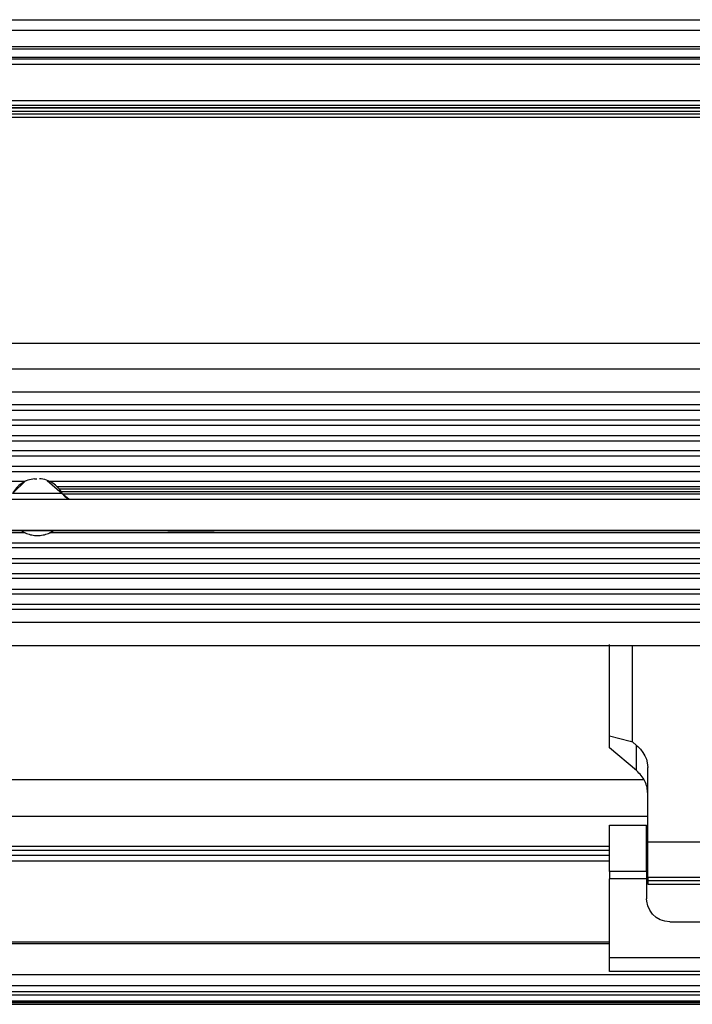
# Model space of a CAD drawing. Header units: millimetres. Extents: x -960 to 506, y 235 to 390.
# Tile 34 of 45: x -73 to 15, y 240 to 369. Entities that reach past the tile are written whole.
import ezdxf

# ---------------------------------------------------------------- set-up
doc = ezdxf.new("R2010")
doc.units = ezdxf.units.MM

# ---------------------------------------------------------------- blocks, each defined once
blk = doc.blocks.new('Gehaeuseblech-oben-S120__20', base_point=(-821.22, 264.82))
at = {"color": 1, "linetype": 'Continuous'}
for p, q in [((-128.06, 326.47), (404.52, 326.47)), ((8.37, 269.63), (-420.65, 269.63)), ((8.86, 264.82), (-421.14, 264.82))]:
    blk.add_line(p, q, dxfattribs=at)
blk = doc.blocks.new('Fuehrung-S120__22', base_point=(-777.14, 355.87))
at = {"color": 7, "linetype": 'Continuous'}
for p, q in [((-200.44, 368.62), (128.17, 368.62)), ((-777.14, 363.73), (364.86, 363.73)), ((364.86, 355.87), (-144.59, 355.87))]:
    blk.add_line(p, q, dxfattribs=at)
at = {"color": 1, "linetype": 'Continuous'}
for p, q in [((364.86, 367.22), (-777.14, 367.22)), ((364.86, 365.07), (-777.14, 365.07)), ((364.86, 364.79), (-777.14, 364.79)), ((-777.14, 363.73), (364.86, 363.73)), ((364.86, 363.49), (-777.14, 363.49)), ((-145.1, 357.14), (364.86, 357.14)), ((-144.83, 356.72), (364.86, 356.72)), ((-144.7, 356.37), (364.86, 356.37))]:
    blk.add_line(p, q, dxfattribs=at)
blk = doc.blocks.new('Gehäuserahmen-lang__24', base_point=(-815.18, 240.37))
at = {"color": 1, "linetype": 'Continuous'}
for p, q in [((402.89, 240.58), (-815.18, 240.58)), ((355.36, 240.37), (-815.18, 240.37))]:
    blk.add_line(p, q, dxfattribs=at)
at = {"color": 7, "linetype": 'Continuous'}
blk.add_line((355.36, 240.37), (-706.68, 240.37), dxfattribs=at)
blk = doc.blocks.new('Rahmen-lang-S120__25', base_point=(-815.18, 260.47))
at = {"color": 7, "linetype": 'Continuous'}
for p, q in [((-416.14, 260.97), (3.86, 260.97)), ((8.71, 260.97), (8.86, 260.97))]:
    blk.add_line(p, q, dxfattribs=at)
at = {"color": 1, "linetype": 'Continuous'}
for p, q in [((-416.14, 260.47), (3.86, 260.47)), ((8.71, 260.47), (8.86, 260.47))]:
    blk.add_line(p, q, dxfattribs=at)
blk = doc.blocks.new('Dekorleiste-S120_1__26', base_point=(-777.14, 357.16))
at = {"color": 1, "linetype": 'Continuous'}
for p, q in [((-777.14, 362.83), (364.86, 362.83)), ((-146.25, 358.1), (364.86, 358.1)), ((-145.43, 357.5), (364.86, 357.5)), ((364.86, 357.16), (-145.11, 357.16))]:
    blk.add_line(p, q, dxfattribs=at)
at = {"color": 7, "linetype": 'Continuous'}
blk.add_line((-777.14, 362.83), (364.86, 362.83), dxfattribs=at)
blk = doc.blocks.new('Rahmendeckel-bearb__1__27', base_point=(-815.18, 240.76))
at = {"color": 7, "linetype": 'Continuous'}
for p, q in [((3.86, 259.77), (-416.14, 259.77)), ((8.86, 259.77), (8.71, 259.77)), ((-815.18, 240.76), (402.89, 240.76))]:
    blk.add_line(p, q, dxfattribs=at)
at = {"color": 1, "linetype": 'Continuous'}
for p, q in [((-416.14, 259.08), (3.86, 259.08)), ((8.71, 259.08), (8.86, 259.08)), ((3.86, 248.47), (-416.14, 248.47)), ((3.86, 248.26), (-416.14, 248.26)), ((-814.64, 244.27), (402.36, 244.27)), ((402.36, 242.8), (-814.64, 242.8)), ((402.36, 242.01), (-814.64, 242.01)), ((402.36, 241.58), (-814.64, 241.58)), ((402.36, 240.78), (-814.64, 240.78))]:
    blk.add_line(p, q, dxfattribs=at)
blk = doc.blocks.new('Scharnierband__42', base_point=(3.86, 256.01))
at = {"color": 7, "linetype": 'Continuous'}
for p, q in [((3.86, 275.36), (3.86, 287.24)), ((6.86, 274.55), (6.86, 287.05)), ((20.86, 287.05), (20.86, 274.54)), ((23.86, 287.24), (23.86, 275.36)), ((3.86, 273.8), (3.86, 275.36)), ((3.86, 275.36), (6.55, 274.63)), ((6.55, 274.63), (6.86, 274.55)), ((7.39, 274.1), (6.86, 274.55)), ((20.32, 274.1), (20.86, 274.54)), ((23.86, 275.36), (20.86, 274.54)), ((23.86, 275.36), (23.86, 273.8)), ((7.39, 270.81), (3.86, 273.8)), ((7.39, 274.1), (7.55, 273.97)), ((7.55, 273.97), (7.92, 273.6)), ((7.92, 273.6), (8.23, 273.19)), ((8.23, 273.19), (8.49, 272.76)), ((19.22, 272.76), (19.48, 273.19)), ((19.48, 273.19), (19.79, 273.6)), ((19.79, 273.6), (20.17, 273.97)), ((20.17, 273.97), (20.32, 274.1)), ((23.86, 273.8), (20.32, 270.81)), ((8.49, 272.76), (8.68, 272.3)), ((8.68, 272.3), (8.8, 271.83)), ((18.91, 271.83), (19.03, 272.3)), ((19.03, 272.3), (19.22, 272.76)), ((8.8, 271.83), (8.86, 271.23)), ((8.86, 261.48), (8.86, 271.23)), ((18.86, 271.23), (18.91, 271.83)), ((18.86, 261.48), (18.86, 271.23)), ((8.86, 256.9), (8.86, 261.48)), ((18.86, 256.9), (18.86, 261.48)), ((8.86, 256.9), (8.86, 256.5)), ((8.86, 256.5), (8.86, 256.01)), ((18.86, 256.9), (18.86, 256.5)), ((18.86, 256.5), (18.86, 256.01)), ((8.86, 256.01), (18.86, 256.01))]:
    blk.add_line(p, q, dxfattribs=at)
at = {"color": 1, "linetype": 'Continuous'}
for p, q in [((7.39, 270.81), (7.39, 274.1)), ((20.32, 270.81), (20.32, 274.1)), ((18.86, 261.48), (8.86, 261.48)), ((18.86, 256.9), (8.86, 256.9)), ((8.86, 256.5), (18.86, 256.5))]:
    blk.add_line(p, q, dxfattribs=at)
at = {"color": 7, "linetype": 'Continuous'}
for points, knots in [([(8.86, 267.82), (8.84, 268.1), (8.8, 268.66), (8.5, 269.46), (8.04, 270.2), (7.61, 270.6), (7.39, 270.81)], [0, 0, 0, 0, 0.829508, 1.671313, 2.535381, 3.4277, 3.4277, 3.4277, 3.4277]), ([(20.32, 270.81), (20.1, 270.6), (19.68, 270.2), (19.22, 269.46), (18.91, 268.66), (18.87, 268.1), (18.86, 267.82)], [0, 0, 0, 0, 0.892319, 1.756387, 2.598192, 3.4277, 3.4277, 3.4277, 3.4277])]:
    blk.add_open_spline(points, degree=3, knots=knots, dxfattribs=at)
blk = doc.blocks.new('Scharnier-Lager__43', base_point=(3.86, 244.63))
at = {"color": 7, "linetype": 'Continuous'}
for p, q in [((3.86, 257.69), (3.86, 263.73)), ((3.86, 263.73), (8.71, 263.73)), ((8.71, 257.69), (8.71, 263.73)), ((19.01, 257.69), (19.01, 263.73)), ((19.01, 263.73), (23.86, 263.73)), ((23.86, 257.69), (23.86, 263.73)), ((3.86, 257.69), (3.86, 256.72)), ((3.86, 246.42), (3.86, 256.72)), ((8.71, 257.69), (8.71, 256.72)), ((8.71, 256.72), (8.71, 254.13)), ((19.01, 257.69), (19.01, 256.72)), ((19.01, 254.13), (19.01, 256.72)), ((23.86, 257.69), (23.86, 256.72)), ((23.86, 246.42), (23.86, 256.72)), ((8.72, 253.81), (8.71, 254.13)), ((19.01, 254.13), (18.99, 253.81)), ((8.85, 253.2), (8.72, 253.81)), ((9.11, 252.63), (8.85, 253.2)), ((18.86, 253.2), (18.6, 252.63)), ((18.99, 253.81), (18.86, 253.2)), ((9.48, 252.12), (9.11, 252.63)), ((9.94, 251.7), (9.48, 252.12)), ((10.49, 251.39), (9.94, 251.7)), ((11.08, 251.19), (10.49, 251.39)), ((17.23, 251.39), (16.63, 251.19)), ((17.77, 251.7), (17.23, 251.39)), ((18.24, 252.12), (17.77, 251.7)), ((18.6, 252.63), (18.24, 252.12)), ((11.71, 251.13), (11.08, 251.19)), ((11.71, 251.13), (16.01, 251.13)), ((16.63, 251.19), (16.01, 251.13)), ((3.86, 244.63), (3.86, 246.42)), ((23.86, 244.63), (23.86, 246.42)), ((23.86, 244.63), (3.86, 244.63))]:
    blk.add_line(p, q, dxfattribs=at)
at = {"color": 1, "linetype": 'Continuous'}
for p, q in [((8.71, 257.69), (3.86, 257.69)), ((8.71, 256.72), (3.86, 256.72)), ((23.86, 257.69), (19.01, 257.69)), ((23.86, 256.72), (19.01, 256.72)), ((23.86, 246.42), (3.86, 246.42))]:
    blk.add_line(p, q, dxfattribs=at)
blk = doc.blocks.new('Zapfenschraube__44', base_point=(18.86, 257.63))
at = {"color": 7, "linetype": 'Continuous'}
for p, q in [((19.01, 261.63), (18.86, 261.63)), ((19.01, 257.63), (18.86, 257.63))]:
    blk.add_line(p, q, dxfattribs=at)
blk = doc.blocks.new('Scharnier-kpl__1__45', base_point=(3.86, 244.63))
for name, p in [('Scharnierband__42', (3.86, 256.01)), ('Scharnier-Lager__43', (3.86, 244.63)), ('Zapfenschraube__44', (18.86, 257.63))]:
    blk.add_blockref(name, p)
blk = doc.blocks.new('Gehaeuse-kpl_-S120__46', base_point=(-877.34, 235.31))
for name, p in [('Fuehrung-S120__22', (-777.14, 355.87)), ('Dekorleiste-S120_1__26', (-777.14, 357.16)), ('Gehaeuseblech-oben-S120__20', (-821.22, 264.82)), ('Scharnier-kpl__1__45', (3.86, 244.63)), ('Rahmen-lang-S120__25', (-815.18, 260.47)), ('Rahmendeckel-bearb__1__27', (-815.18, 240.76)), ('Gehäuserahmen-lang__24', (-815.18, 240.37))]:
    blk.add_blockref(name, p)
blk = doc.blocks.new('Haltebuegel__47', base_point=(-902.62, 286.83))
at = {"color": 7, "linetype": 'Continuous'}
for p, q in [((-192.04, 323.13), (395.38, 323.13)), ((-192.22, 287.11), (395.38, 287.11))]:
    blk.add_line(p, q, dxfattribs=at)
at = {"color": 1, "linetype": 'Continuous'}
for p, q in [((-188.8, 320.13), (395.38, 320.13)), ((395.38, 318.44), (-187.44, 318.44)), ((-186.98, 317.78), (395.38, 317.78)), ((395.38, 316.48), (-186.16, 316.48)), ((-185.8, 315.82), (395.38, 315.82)), ((395.38, 314.44), (-185.11, 314.44)), ((-184.83, 313.78), (395.38, 313.78)), ((395.38, 312.48), (-184.34, 312.48)), ((-184.12, 311.82), (395.38, 311.82)), ((395.38, 310.44), (-183.74, 310.44)), ((-183.6, 309.78), (395.38, 309.78)), ((-72.23, 308.48), (-183.57, 308.48)), ((77.77, 308.48), (-69.01, 308.48)), ((-68.07, 307.82), (76.83, 307.82)), ((76.51, 307.48), (-67.75, 307.48)), ((-67.53, 307.18), (76.29, 307.18)), ((-67.53, 307.18), (76.29, 307.18)), ((-67.35, 306.88), (76.11, 306.88)), ((-72.2, 301.78), (-186.36, 301.78)), ((77.8, 301.78), (-69.04, 301.78)), ((-184.96, 300.48), (395.38, 300.48)), ((395.38, 299.82), (-184.26, 299.82)), ((395.38, 297.78), (-184.37, 297.78)), ((-184.16, 298.44), (395.38, 298.44)), ((-184.87, 296.48), (395.38, 296.48)), ((395.38, 295.82), (-185.16, 295.82)), ((395.38, 293.78), (-186.22, 293.78)), ((-185.85, 294.44), (395.38, 294.44)), ((-187.05, 292.48), (395.38, 292.48)), ((395.38, 291.82), (-187.52, 291.82)), ((-188.9, 290.13), (395.38, 290.13)), ((-192.22, 287.11), (395.38, 287.11))]:
    blk.add_line(p, q, dxfattribs=at)
blk = doc.blocks.new('Tragblech-2__54', base_point=(-186.61, 301.4))
at = {"color": 7, "linetype": 'Continuous'}
for p, q in [((-73.86, 306.92), (-72.17, 308.56)), ((-71.01, 308.82), (-70.68, 308.84)), ((-69.36, 308.62), (-67.38, 306.92)), ((-67.38, 306.92), (-66.54, 306.21)), ((-185.8, 306.18), (359.65, 306.16)), ((356.59, 302.04), (-81.48, 302.04))]:
    blk.add_line(p, q, dxfattribs=at)
at = {"color": 1, "linetype": 'Continuous'}
blk.add_line((359.65, 302.06), (-185.8, 302.08), dxfattribs=at)
at = {"color": 7, "linetype": 'Continuous'}
for points, knots in [([(-71.01, 308.82), (-71.3, 308.77), (-71.89, 308.67), (-72.69, 308.25), (-73.38, 307.68), (-73.7, 307.17), (-73.86, 306.92)], [0, 0, 0, 0, 0.890046, 1.780091, 2.670136, 3.560182, 3.560182, 3.560182, 3.560182]), ([(-67.38, 306.92), (-67.54, 307.18), (-67.88, 307.7), (-68.61, 308.29), (-69.44, 308.7), (-70.06, 308.79), (-70.36, 308.84)], [0, 0, 0, 0, 0.922088, 1.844176, 2.766264, 3.688353, 3.688353, 3.688353, 3.688353]), ([(-67.38, 306.92), (-67.32, 306.83), (-67.2, 306.64), (-66.94, 306.42), (-66.65, 306.25), (-66.43, 306.19), (-66.32, 306.17)], [0, 0, 0, 0, 0.334825, 0.669651, 1.004477, 1.339302, 1.339302, 1.339302, 1.339302]), ([(-72.69, 302.07), (-72.48, 301.94), (-72.06, 301.69), (-71.35, 301.48), (-70.62, 301.41), (-69.89, 301.48), (-69.18, 301.69), (-68.76, 301.94), (-68.55, 302.07)], [0, 0, 0, 0, 0.730682, 1.461364, 2.192046, 2.922728, 3.65341, 4.384092, 4.384092, 4.384092, 4.384092]), ([(-72.69, 302.07), (-72.48, 301.94), (-72.06, 301.69), (-71.35, 301.48), (-70.62, 301.41), (-69.89, 301.48), (-69.18, 301.69), (-68.76, 301.94), (-68.55, 302.07)], [0, 0, 0, 0, 0.730682, 1.461364, 2.192046, 2.922728, 3.65341, 4.384092, 4.384092, 4.384092, 4.384092]), ([(-72.69, 302.07), (-72.48, 301.94), (-72.06, 301.69), (-71.35, 301.48), (-70.62, 301.41), (-69.89, 301.48), (-69.18, 301.69), (-68.76, 301.94), (-68.55, 302.07)], [0, 0, 0, 0, 0.730682, 1.461364, 2.192046, 2.922728, 3.65341, 4.384092, 4.384092, 4.384092, 4.384092]), ([(-72.69, 302.07), (-72.48, 301.94), (-72.06, 301.69), (-71.35, 301.48), (-70.62, 301.41), (-69.89, 301.48), (-69.18, 301.69), (-68.76, 301.94), (-68.55, 302.07)], [0, 0, 0, 0, 0.730682, 1.461364, 2.192046, 2.922728, 3.65341, 4.384092, 4.384092, 4.384092, 4.384092]), ([(-53.62, 302.05), (-53.59, 302.05), (-53.45, 302.05), (-53.16, 302.05), (-52.69, 302.05), (-52.09, 302.05), (-51.38, 302.05), (-50.62, 302.05), (-49.86, 302.05), (-49.15, 302.05), (-48.56, 302.05), (-48.05, 302.05), (-47.84, 302.05), (-47.57, 302.05), (-47.84, 302.05), (-48.05, 302.05), (-48.56, 302.05), (-49.15, 302.05), (-49.86, 302.05), (-50.62, 302.05), (-51.38, 302.05), (-52.09, 302.05), (-52.69, 302.05), (-53.16, 302.05), (-53.45, 302.05), (-53.59, 302.05), (-53.62, 302.05)], [0, 0, 0, 0, 0.102225, 0.401928, 0.878685, 1.500005, 2.223548, 3.000005, 3.776462, 4.500005, 5.121325, 5.598082, 5.897783, 6.000007, 6.102231, 6.401932, 6.878689, 7.500009, 8.223552, 9.000009, 9.776466, 10.500009, 11.12133, 11.598086, 11.897789, 12.000014, 12.000014, 12.000014, 12.000014])]:
    blk.add_open_spline(points, degree=3, knots=knots, dxfattribs=at)
at = {"color": 1, "linetype": 'Continuous'}
blk.add_open_spline([(-67.38, 306.92), (-67.42, 306.92), (-67.57, 306.92), (-67.9, 306.92), (-68.42, 306.93), (-69.08, 306.93), (-69.84, 306.93), (-70.66, 306.93), (-71.47, 306.93), (-72.23, 306.93), (-72.88, 306.93), (-73.37, 306.92), (-73.69, 306.92), (-73.83, 306.92), (-73.86, 306.92)], degree=3, knots=[0, 0, 0, 0, 0.123629, 0.466228, 0.990111, 1.665389, 2.446711, 3.281602, 4.113991, 4.887973, 5.551567, 6.060206, 6.37973, 6.488679, 6.488679, 6.488679, 6.488679], dxfattribs=at)
blk = doc.blocks.new('Tragblech-geschweisst__56', base_point=(-802.62, 282.59))
blk.add_blockref('Tragblech-2__54', (-186.61, 301.4))
blk = doc.blocks.new('Haltebuegel-MAN-S120__69', base_point=(-960.38, 261.68))
for name, p in [('Tragblech-geschweisst__56', (-802.62, 282.59)), ('Haltebuegel__47', (-902.62, 286.83))]:
    blk.add_blockref(name, p)
blk = doc.blocks.new('S120_1__70', base_point=(-960.38, 235.31))
for name, p in [('Haltebuegel-MAN-S120__69', (-960.38, 261.68)), ('Gehaeuse-kpl_-S120__46', (-877.34, 235.31))]:
    blk.add_blockref(name, p)
blk = doc.blocks.new('Drfsicht1', base_point=(-227, 359))
blk.add_blockref('S120_1__70', (-960.38, 235.31))

msp = doc.modelspace()

# ---------------------------------------------------------------- block references
msp.add_blockref('Drfsicht1', (-227, 359))

doc.saveas('drawing.dxf')
